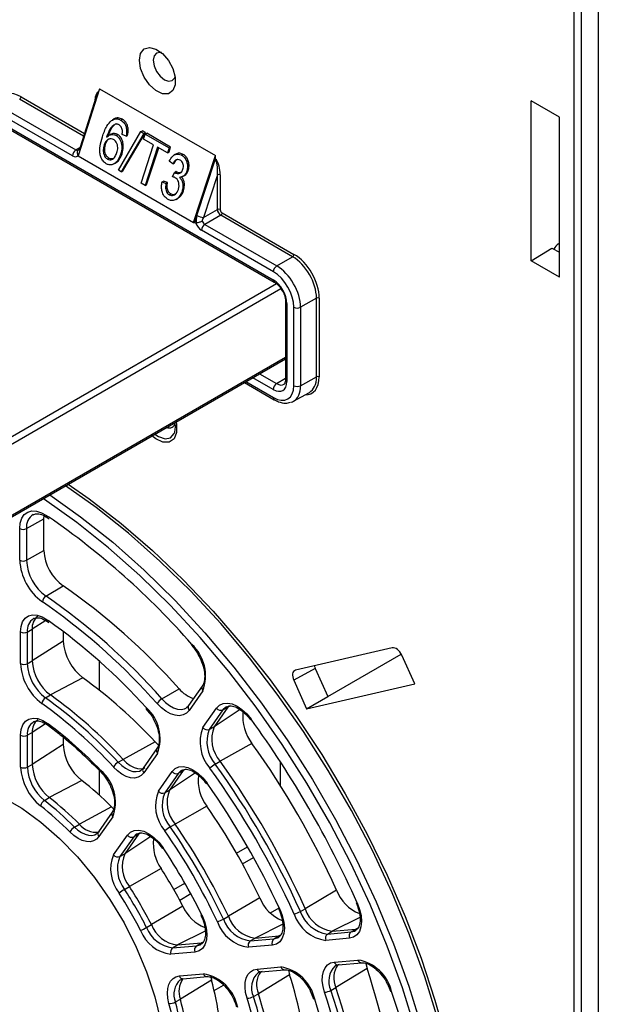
# Paper-space layout 'Sheet1' of a CAD drawing. Header units: millimetres. Extents: x -1 to 420, y -14 to 297.
# Tile 80 of 110: x 317 to 329, y 156 to 176. Entities that reach past the tile are written whole.
import ezdxf

# ---------------------------------------------------------------- set-up
doc = ezdxf.new("R2010")
doc.units = ezdxf.units.MM

psp = doc.layouts.new('Sheet1')

# ---------------------------------------------------------------- linework, layer by layer
at = {"color": 7, "linetype": 'Continuous', "lineweight": 25}
for p, q in [((328.841, 178.855), (328.841, 138.844)), ((328.343, 138.668), (328.343, 178.649)), ((328.484, 178.648), (328.484, 138.663)), ((318.507, 174.545), (318.061, 173.154)), ((318.485, 174.479), (318.484, 174.48)), ((318.484, 174.48), (318.485, 174.479)), ((318.507, 174.545), (320.905, 173.161)), ((318.437, 174.383), (318.101, 173.332)), ((328.034, 173.958), (327.452, 174.293)), ((327.452, 170.976), (327.452, 174.293)), ((316.526, 174.137), (318.014, 173.277)), ((317.944, 173.155), (316.456, 174.014)), ((318.81, 173.92), (318.77, 173.897)), ((318.948, 173.894), (318.979, 173.912)), ((328.034, 170.64), (328.034, 173.958)), ((316.457, 173.846), (322.105, 170.585)), ((316.478, 173.8), (322.126, 170.539)), ((318.795, 173.781), (318.765, 173.764)), ((319.361, 173.656), (319.392, 173.674)), ((319.457, 173.636), (319.392, 173.674)), ((318.746, 173.605), (318.714, 173.586)), ((318.85, 173.578), (318.881, 173.596)), ((318.895, 172.86), (319.361, 173.656)), ((319.426, 173.618), (318.955, 172.826)), ((319.056, 173.561), (318.974, 173.595)), ((318.986, 172.843), (319.457, 173.636)), ((319.056, 173.561), (319.087, 173.579)), ((319.361, 173.656), (319.426, 173.618)), ((319.418, 173.503), (319.451, 173.604)), ((319.622, 173.385), (319.418, 173.503)), ((319.426, 173.618), (319.457, 173.636)), ((319.451, 173.604), (319.482, 173.622)), ((319.451, 173.604), (319.946, 173.318)), ((319.978, 173.336), (319.482, 173.622)), ((318.056, 173.264), (318.065, 173.272)), ((318.599, 173.381), (318.63, 173.398)), ((319.367, 172.588), (319.622, 173.385)), ((319.709, 173.335), (319.449, 172.54)), ((319.481, 172.557), (319.731, 173.323)), ((319.913, 173.217), (319.709, 173.335)), ((319.946, 173.318), (319.913, 173.217)), ((319.945, 173.235), (319.978, 173.336)), ((319.946, 173.318), (319.978, 173.336)), ((318.061, 173.154), (320.451, 171.774)), ((318.668, 173.089), (318.7, 173.107)), ((318.941, 173.181), (318.972, 173.198)), ((319.913, 173.217), (319.945, 173.235)), ((320.082, 173.188), (320.051, 173.17)), ((320.207, 173.167), (320.238, 173.186)), ((320.451, 171.774), (320.905, 173.161)), ((320.524, 171.918), (320.902, 173.075)), ((320.902, 173.075), (320.905, 173.083)), ((320.905, 173.083), (320.905, 173.161)), ((320.927, 173.07), (320.905, 173.083)), ((320.905, 173.083), (320.905, 173.083)), ((320.905, 173.083), (320.925, 173.071)), ((320.925, 173.071), (320.927, 173.07)), ((318.801, 172.986), (318.832, 173.004)), ((318.955, 172.826), (318.895, 172.86)), ((320.023, 172.99), (319.949, 173.046)), ((320.023, 172.99), (320.055, 173.007)), ((320.312, 172.836), (320.344, 172.853)), ((318.955, 172.826), (318.986, 172.843)), ((320.018, 172.72), (320.057, 172.812)), ((320.057, 172.812), (320.088, 172.83)), ((320.066, 172.805), (320.097, 172.824)), ((320.238, 172.731), (320.269, 172.748)), ((320.947, 172.762), (320.658, 171.879)), ((320.947, 172.046), (320.947, 172.762)), ((321.003, 172.762), (321.003, 172.046)), ((319.449, 172.54), (319.367, 172.588)), ((319.449, 172.54), (319.481, 172.557)), ((319.801, 172.615), (319.832, 172.633)), ((319.801, 172.615), (319.881, 172.582)), ((319.912, 172.6), (319.832, 172.633)), ((319.881, 172.582), (319.912, 172.6)), ((319.95, 172.349), (319.981, 172.367)), ((320.091, 172.252), (320.122, 172.27)), ((320.214, 172.415), (320.245, 172.433)), ((320.658, 171.879), (320.947, 172.046)), ((320.477, 171.774), (320.524, 171.918)), ((321.017, 171.924), (320.688, 171.734)), ((322.506, 171.064), (321.017, 171.924)), ((321.045, 171.972), (322.534, 171.113)), ((320.451, 171.774), (320.477, 171.774)), ((320.496, 171.763), (320.477, 171.774)), ((320.688, 171.734), (322.177, 170.874)), ((322.107, 170.752), (320.618, 171.612)), ((327.452, 170.976), (327.88, 171.244)), ((327.88, 171.244), (328.034, 171.156)), ((328.015, 171.329), (328.034, 171.34)), ((322.177, 170.874), (322.506, 171.064)), ((328.034, 170.64), (327.452, 170.976)), ((323.001, 170.207), (322.672, 170.017)), ((323.001, 168.575), (323.001, 170.207)), ((323.057, 170.207), (323.057, 168.574)), ((322.359, 170.136), (322.359, 168.516)), ((322.388, 170.095), (322.388, 168.475)), ((322.531, 168.392), (322.531, 170.018)), ((322.672, 170.017), (322.672, 168.391)), ((312.773, 163.415), (322.359, 168.949)), ((322.672, 168.391), (323.001, 168.575)), ((321.508, 168.458), (322.127, 168.101)), ((322.523, 168.069), (322.853, 168.252)), ((316.991, 165.429), (317.352, 165.63)), ((317.352, 165.63), (317.355, 165.695)), ((317.352, 164.975), (317.352, 165.63)), ((317.422, 165.658), (317.458, 165.633)), ((317.422, 165.658), (317.423, 165.658)), ((316.85, 164.774), (316.85, 165.43)), ((316.991, 165.429), (316.991, 164.773)), ((316.991, 164.773), (317.352, 164.975)), ((317.395, 164.029), (317.751, 164.241)), ((317.144, 163.568), (317.137, 163.564)), ((317.431, 163.499), (317.452, 163.484)), ((316.868, 162.63), (316.868, 163.287)), ((317.008, 163.286), (317.11, 163.343)), ((317.008, 163.286), (317.008, 162.629)), ((317.11, 163.343), (317.11, 162.686)), ((317.754, 163.295), (317.754, 163.098)), ((317.754, 163.098), (317.11, 162.686)), ((320.415, 163.004), (320.477, 162.928)), ((324.572, 162.957), (322.564, 162.493)), ((317.008, 162.629), (317.11, 162.686)), ((318.503, 162.079), (318.503, 162.677)), ((323.236, 161.946), (324.759, 162.824)), ((325.036, 162.21), (324.769, 162.804)), ((322.974, 162.53), (322.53, 162.285)), ((322.974, 162.53), (323.236, 161.946)), ((318.16, 162.336), (317.486, 161.983)), ((322.53, 162.285), (322.796, 161.692)), ((319.797, 161.899), (320.155, 162.109)), ((320.633, 162.164), (320.35, 161.76)), ((320.644, 162.066), (320.361, 161.662)), ((322.796, 161.692), (325.036, 162.21)), ((317.385, 161.923), (317.486, 161.983)), ((322.796, 161.692), (323.236, 161.946)), ((319.474, 161.687), (319.536, 161.613)), ((320.648, 161.304), (320.932, 161.708)), ((321.063, 161.671), (320.779, 161.268)), ((321.165, 161.727), (320.881, 161.324)), ((321.063, 161.671), (321.165, 161.727)), ((317.147, 161.43), (317.137, 161.425)), ((320.779, 161.268), (320.881, 161.324)), ((316.868, 160.486), (316.868, 161.147)), ((317.008, 161.147), (317.11, 161.203)), ((317.008, 161.147), (317.008, 160.485)), ((317.11, 161.203), (317.11, 160.542)), ((317.754, 161.103), (317.754, 160.954)), ((317.754, 160.954), (317.11, 160.542)), ((319.657, 161.009), (318.993, 160.646)), ((319.695, 160.869), (319.41, 160.464)), ((319.657, 161.009), (319.726, 160.942)), ((321.663, 160.976), (321.005, 160.606)), ((318.892, 160.587), (318.993, 160.646)), ((319.706, 160.771), (319.421, 160.366)), ((320.903, 160.547), (321.005, 160.606)), ((317.008, 160.485), (317.11, 160.542)), ((318.503, 159.901), (318.503, 160.414)), ((320.241, 160.414), (319.957, 160.009)), ((320.14, 160.358), (320.241, 160.414)), ((322.251, 160.6), (322.251, 160.106)), ((318.136, 160.211), (317.463, 159.856)), ((319.724, 159.989), (320.009, 160.394)), ((320.14, 160.358), (319.855, 159.953)), ((319.855, 159.953), (319.957, 160.009)), ((317.362, 159.796), (317.463, 159.856)), ((318.752, 159.664), (318.086, 159.303)), ((318.752, 159.664), (318.797, 159.621)), ((320.729, 159.676), (320.071, 159.305)), ((318.768, 159.551), (318.482, 159.144)), ((318.779, 159.453), (318.493, 159.045)), ((317.985, 159.244), (318.086, 159.303)), ((319.97, 159.246), (320.071, 159.305)), ((318.796, 158.668), (319.082, 159.076)), ((319.213, 159.04), (318.927, 158.632)), ((319.315, 159.096), (319.028, 158.688)), ((319.213, 159.04), (319.315, 159.096)), ((321.345, 158.7), (321.573, 158.832)), ((318.927, 158.632), (319.028, 158.688)), ((319.781, 158.384), (319.125, 158.011)), ((319.023, 157.952), (319.125, 158.011)), ((320.045, 157.95), (320.273, 158.081)), ((321.825, 157.778), (321.174, 157.394)), ((323.417, 157.937), (322.768, 157.552)), ((320.232, 157.602), (319.581, 157.221)), ((322.666, 157.494), (322.768, 157.552)), ((321.073, 157.336), (321.174, 157.394)), ((319.479, 157.163), (319.581, 157.221)), ((321.627, 156.883), (321.727, 156.943)), ((321.727, 156.943), (322.22, 156.987)), ((322.12, 156.927), (322.22, 156.987)), ((322.212, 156.957), (322.227, 156.966)), ((323.685, 156.939), (323.194, 156.895)), ((323.228, 157.026), (323.327, 157.086)), ((323.228, 157.026), (323.719, 157.07)), ((323.327, 157.086), (323.819, 157.13)), ((323.719, 157.07), (323.819, 157.13)), ((323.811, 157.1), (323.824, 157.108)), ((320.019, 156.739), (320.119, 156.799)), ((320.019, 156.739), (320.516, 156.784)), ((320.119, 156.799), (320.615, 156.844)), ((320.516, 156.784), (320.615, 156.844)), ((322.086, 156.796), (321.593, 156.752)), ((321.627, 156.883), (322.12, 156.927)), ((320.481, 156.653), (319.985, 156.608)), ((321.768, 156.301), (322.261, 156.345)), ((323.369, 156.444), (323.86, 156.488)), ((323.448, 156.385), (323.94, 156.429)), ((324.021, 156.416), (324.049, 156.31)), ((320.16, 156.157), (320.657, 156.201)), ((320.24, 156.098), (320.736, 156.143)), ((320.812, 156.132), (320.826, 156.072)), ((322.443, 156.184), (321.797, 155.789)), ((321.848, 156.242), (322.341, 156.286)), ((322.42, 156.274), (322.443, 156.184)), ((324.049, 156.31), (323.402, 155.917)), ((320.826, 156.072), (320.18, 155.675)), ((320.185, 156.078), (320.24, 156.098)), ((323.3, 155.859), (323.402, 155.917)), ((324.47, 155.994), (324.534, 155.843)), ((321.695, 155.732), (321.797, 155.789)), ((322.87, 155.852), (322.939, 155.686)), ((320.078, 155.618), (320.18, 155.675))]:
    psp.add_line(p, q, dxfattribs=at)
at = {"color": 8, "linetype": 'Continuous', "lineweight": 25}
for p, q in [((318.175, 173.564), (316.849, 174.33)), ((316.877, 174.379), (318.193, 173.619)), ((318.014, 173.277), (318.099, 173.328)), ((312.723, 165.053), (322.171, 170.508)), ((322.265, 170.399), (312.793, 164.931)), ((312.793, 163.461), (322.359, 168.983)), ((321.821, 168.639), (322.175, 168.434)), ((321.537, 168.475), (322.107, 168.147)), ((322.105, 168.312), (321.68, 168.557)), ((322.175, 168.434), (322.359, 168.544)), ((317.407, 165.7), (317.447, 165.674)), ((317.458, 163.816), (317.32, 163.911)), ((317.389, 163.522), (317.11, 163.343)), ((317.417, 163.541), (317.443, 163.523)), ((321.416, 161.679), (320.881, 161.324)), ((321.202, 161.752), (321.165, 161.727)), ((317.388, 161.381), (317.11, 161.203)), ((320.278, 160.438), (320.241, 160.414)), ((320.493, 160.365), (319.957, 160.009)), ((319.568, 159.046), (319.028, 158.688)), ((319.352, 159.12), (319.315, 159.096)), ((321.345, 158.7), (321.573, 158.832)), ((321.467, 158.482), (321.696, 158.614)), ((320.045, 157.95), (320.273, 158.081)), ((320.166, 157.73), (320.395, 157.863)), ((322.045, 157.465), (322.227, 157.57)), ((323.9, 157.371), (323.327, 157.086)), ((322.3, 157.228), (321.727, 156.943)), ((323.859, 157.15), (323.819, 157.13)), ((320.695, 157.085), (320.119, 156.799)), ((322.257, 157.006), (322.22, 156.987)), ((320.65, 156.861), (320.615, 156.844)), ((320.88, 155.857), (321.073, 155.969))]:
    psp.add_line(p, q, dxfattribs=at)
at = {"color": 7, "linetype": 'Continuous', "lineweight": 25, "flags": 128}
for points in [[(319.331, 175.135), (319.356, 175.276), (319.429, 175.37), (319.538, 175.402), (319.671, 175.369), (319.808, 175.275), (319.931, 175.133), (320.024, 174.962), (320.074, 174.785), (320.074, 174.626), (320.024, 174.506), (319.931, 174.442), (319.808, 174.443), (319.671, 174.507), (319.538, 174.627), (319.429, 174.787), (319.356, 174.964), (319.331, 175.135)], [(319.786, 175.295), (319.759, 175.299), (319.684, 175.285), (319.634, 175.227), (319.616, 175.135)], [(319.616, 175.135), (319.634, 175.022), (319.684, 174.906), (319.759, 174.804), (319.848, 174.733), (319.937, 174.702), (320.012, 174.716), (320.063, 174.774), (320.072, 174.799)], [(322.359, 168.516), (322.359, 168.516), (322.359, 168.515)], [(320.064, 167.426), (320.08, 167.54), (320.074, 167.622)], [(325.515, 155.264), (325.244, 156.136), (324.928, 157.01), (324.568, 157.88), (324.166, 158.741), (323.724, 159.588), (323.246, 160.417), (322.732, 161.223), (322.188, 162.001), (321.615, 162.748), (321.016, 163.459), (320.396, 164.129), (319.757, 164.756), (319.103, 165.336), (318.438, 165.865), (317.8, 166.318)], [(317.855, 166.349), (318.289, 166.046), (318.95, 165.535), (319.602, 164.975), (320.24, 164.367), (320.861, 163.715), (321.462, 163.023), (322.039, 162.295), (322.589, 161.533), (323.109, 160.744), (323.596, 159.93), (324.048, 159.096), (324.463, 158.247), (324.837, 157.388), (325.169, 156.523), (325.456, 155.657), (325.699, 154.795)], [(325.67, 150.985), (325.645, 151.687), (325.57, 152.501), (325.445, 153.335), (325.272, 154.184), (325.05, 155.044), (324.781, 155.909), (324.468, 156.776), (324.111, 157.638), (323.712, 158.492), (323.274, 159.332), (322.799, 160.155), (322.29, 160.954), (321.75, 161.726), (321.182, 162.467), (320.588, 163.172), (319.973, 163.837), (319.339, 164.459), (318.691, 165.034), (318.031, 165.559), (317.364, 166.031), (317.336, 166.049)], [(316.85, 165.43), (316.861, 165.545), (316.894, 165.643), (316.946, 165.72), (317.016, 165.771), (317.101, 165.795), (317.198, 165.791), (317.301, 165.759), (317.407, 165.7)], [(316.868, 163.287), (316.879, 163.4), (316.911, 163.496), (316.963, 163.57), (317.033, 163.619), (317.117, 163.641), (317.212, 163.634), (317.314, 163.601), (317.417, 163.541)], [(320.419, 163.03), (320.414, 163.02), (320.413, 163.012), (320.414, 163.006), (320.415, 163.004)], [(319.477, 161.714), (319.473, 161.704), (319.472, 161.695), (319.473, 161.689), (319.474, 161.687)], [(320.361, 161.662), (320.306, 161.604), (320.237, 161.567), (320.158, 161.552), (320.07, 161.56), (319.977, 161.59), (319.882, 161.642), (319.788, 161.714), (319.698, 161.803)], [(320.932, 161.708), (320.992, 161.769), (321.068, 161.804), (321.157, 161.813), (321.254, 161.795), (321.355, 161.75), (321.457, 161.681), (321.555, 161.59), (321.645, 161.481)], [(316.868, 161.147), (316.88, 161.263), (316.913, 161.36), (316.968, 161.435), (317.041, 161.482), (317.129, 161.502), (317.227, 161.491), (317.332, 161.452), (317.439, 161.385)], [(321.635, 161.463), (321.635, 161.463), (321.635, 161.467), (321.639, 161.473), (321.645, 161.481)], [(318.993, 160.646), (319.066, 160.577), (319.142, 160.521), (319.219, 160.48), (319.294, 160.457), (319.365, 160.452), (319.429, 160.465), (319.449, 160.474)], [(318.53, 160.388), (318.528, 160.39), (318.526, 160.397), (318.527, 160.406), (318.531, 160.417)], [(319.421, 160.366), (319.369, 160.311), (319.305, 160.275), (319.23, 160.26), (319.147, 160.267), (319.059, 160.294), (318.969, 160.341), (318.88, 160.406), (318.794, 160.488)], [(320.009, 160.394), (320.07, 160.456), (320.147, 160.491), (320.237, 160.499), (320.336, 160.479), (320.44, 160.432), (320.543, 160.36), (320.642, 160.266), (320.732, 160.154)], [(315.633, 160.156), (315.71, 160.142), (316.097, 160.033), (316.493, 159.862), (316.893, 159.632), (317.289, 159.345), (317.676, 159.007), (318.048, 158.623), (318.398, 158.198), (318.721, 157.74), (319.012, 157.256), (319.267, 156.754), (319.481, 156.241), (319.651, 155.725), (319.775, 155.215), (319.85, 154.719), (319.868, 154.487)], [(320.721, 160.137), (320.72, 160.137), (320.721, 160.141), (320.725, 160.146), (320.732, 160.154)], [(319.082, 159.076), (319.145, 159.139), (319.225, 159.174), (319.318, 159.181), (319.42, 159.157), (319.526, 159.106), (319.632, 159.028), (319.732, 158.928), (319.822, 158.811)], [(318.493, 159.045), (318.443, 158.992), (318.382, 158.956), (318.31, 158.94), (318.232, 158.943), (318.148, 158.966), (318.061, 159.008), (317.975, 159.067), (317.891, 159.141)], [(318.436, 159.1), (318.458, 159.116), (318.501, 159.161)], [(319.81, 158.796), (319.81, 158.796), (319.811, 158.799), (319.815, 158.804), (319.822, 158.811)], [(322.239, 157.542), (322.292, 157.408), (322.324, 157.275), (322.335, 157.15), (322.324, 157.037), (322.292, 156.941), (322.24, 156.867), (322.17, 156.818), (322.086, 156.796)], [(322.219, 157.541), (322.22, 157.54), (322.223, 157.539), (322.23, 157.54), (322.239, 157.542)], [(323.845, 157.67), (323.895, 157.538), (323.925, 157.407), (323.934, 157.284), (323.922, 157.174), (323.889, 157.08), (323.837, 157.008), (323.768, 156.96), (323.685, 156.939)], [(323.825, 157.67), (323.825, 157.669), (323.829, 157.668), (323.836, 157.668), (323.845, 157.67)], [(320.622, 157.426), (320.679, 157.289), (320.715, 157.152), (320.73, 157.022), (320.721, 156.904), (320.69, 156.804), (320.638, 156.727), (320.568, 156.675), (320.481, 156.653)], [(320.603, 157.422), (320.603, 157.422), (320.606, 157.422), (320.612, 157.423), (320.622, 157.426)], [(323.167, 155.822), (323.136, 155.94), (323.121, 156.053), (323.124, 156.157), (323.143, 156.25), (323.179, 156.327), (323.23, 156.386), (323.294, 156.426), (323.369, 156.444)], [(323.474, 156.393), (323.409, 156.377), (323.386, 156.366)], [(319.943, 155.588), (319.92, 155.697), (319.912, 155.802), (319.919, 155.898), (319.942, 155.982), (319.978, 156.051), (320.028, 156.105), (320.089, 156.141), (320.16, 156.157)], [(321.561, 155.697), (321.533, 155.812), (321.521, 155.922), (321.525, 156.024), (321.545, 156.113), (321.581, 156.188), (321.632, 156.245), (321.695, 156.283), (321.768, 156.301)], [(321.873, 156.25), (321.81, 156.235), (321.79, 156.225)], [(324.558, 155.834), (324.547, 155.835), (324.539, 155.837), (324.534, 155.841), (324.533, 155.843)], [(322.964, 155.675), (322.953, 155.677), (322.944, 155.68), (322.94, 155.684), (322.939, 155.687)]]:
    psp.add_lwpolyline(points, dxfattribs=at)
at = {"color": 8, "linetype": 'Continuous', "lineweight": 25, "flags": 128}
for points in [[(320.093, 167.641), (320.103, 167.589), (320.103, 167.418), (320.049, 167.289), (319.949, 167.22), (319.816, 167.22), (319.668, 167.29), (319.591, 167.351)], [(319.653, 167.387), (319.726, 167.336), (319.862, 167.289), (319.977, 167.311), (320.053, 167.399), (320.064, 167.426)], [(317.472, 166.128), (318.112, 165.674), (318.777, 165.145), (319.43, 164.565), (320.069, 163.939), (320.689, 163.268), (321.287, 162.558), (321.86, 161.811), (322.405, 161.033), (322.917, 160.227), (323.396, 159.399), (323.837, 158.551), (324.239, 157.691), (324.599, 156.821), (324.915, 155.948), (325.186, 155.076), (325.409, 154.209), (325.584, 153.354), (325.71, 152.513), (325.786, 151.693), (325.811, 150.898), (325.802, 150.436)], [(319.797, 161.899), (319.875, 161.823), (319.956, 161.761), (320.038, 161.716), (320.118, 161.69), (320.194, 161.683), (320.262, 161.696), (320.305, 161.716)], [(321.139, 161.739), (321.115, 161.724), (321.063, 161.671)], [(318.892, 160.587), (318.965, 160.517), (319.042, 160.461), (319.119, 160.42), (319.195, 160.397), (319.265, 160.392), (319.33, 160.405), (319.37, 160.425)], [(320.215, 160.425), (320.192, 160.411), (320.14, 160.358)], [(317.985, 159.244), (318.057, 159.18), (318.131, 159.129), (318.205, 159.094), (318.277, 159.074), (318.345, 159.071), (318.406, 159.085), (318.436, 159.1)], [(319.286, 159.105), (319.267, 159.094), (319.213, 159.04)], [(322.12, 156.927), (322.192, 156.946), (322.212, 156.957)], [(323.719, 157.07), (323.791, 157.089), (323.811, 157.1)], [(320.516, 156.784), (320.589, 156.803), (320.606, 156.812)]]:
    psp.add_lwpolyline(points, dxfattribs=at)
at = {"color": 7, "linetype": 'Continuous', "lineweight": 25}
for centre, radius, start, end in [((316.816, 174.381), 0.0616, 302.92, 357.3684), ((318.098, 173.148), 0.154, 122.9173, 177.3709), ((320.975, 172.707), 0.0616, 62.6363, 117.0766), ((320.975, 171.991), 0.0616, 62.6363, 117.0766), ((320.667, 172.167), 0.288, 240.0886, 268.1731), ((320.984, 171.975), 0.0616, 302.92, 357.3684), ((320.772, 171.604), 0.154, 122.9173, 177.3709), ((322.472, 171.116), 0.0616, 302.92, 357.3684), ((322.26, 170.745), 0.154, 122.9173, 177.3709), ((323.029, 170.152), 0.0616, 62.6363, 117.0766), ((322.602, 170.154), 0.154, 242.6327, 297.0792), ((323.029, 168.52), 0.0616, 62.6363, 117.0766), ((322.259, 168.305), 0.154, 122.9174, 177.3707), ((322.602, 168.528), 0.154, 242.6327, 297.0792), ((319.946, 167.645), 0.13, 246.2439, 349.7115), ((308.263, 152.357), 16.176, 41.2835, 55.4072), ((316.921, 165.567), 0.154, 242.6572, 296.7655), ((318.312, 165.022), 0.962, 182.8026, 234.2825), ((317.98, 164.829), 1.131, 182.8026, 234.2824), ((316.921, 164.911), 0.154, 242.6572, 296.7655), ((317.965, 164.821), 0.975, 182.8025, 234.2826), ((310.165, 153.265), 13.342, 41.521, 55.3519), ((317.485, 163.888), 0.167, 122.545, 172.0254), ((309.817, 153.063), 13.331, 41.5209, 55.3519), ((309.747, 152.985), 13.295, 41.5469, 54.5517), ((317.412, 163.373), 0.304, 128.4269, 185.7018), ((310.04, 153.148), 12.745, 42.2322, 54.494), ((316.939, 163.424), 0.154, 242.6572, 296.766), ((318.766, 163.149), 1.013, 182.8456, 233.3103), ((319.815, 162.38), 0.887, 339.2227, 47.1167), ((318.044, 162.732), 0.935, 182.8455, 233.3104), ((317.961, 162.684), 1.094, 182.8455, 233.3103), ((316.939, 162.767), 0.154, 242.6572, 296.766), ((317.946, 162.676), 0.939, 182.8457, 233.3102), ((312.368, 154.296), 9.909, 42.6417, 54.2311), ((320.65, 162.519), 0.642, 219.6037, 252.182), ((317.477, 161.778), 0.172, 122.3377, 170.2681), ((311.556, 153.832), 9.972, 42.6417, 54.2311), ((311.655, 153.889), 9.975, 42.6417, 54.2311), ((319.946, 161.648), 0.292, 120.573, 148.0286), ((311.555, 153.822), 9.841, 42.6417, 54.2311), ((318.899, 161.075), 0.862, 339.3886, 47.8649), ((321.02, 161.772), 0.109, 216.1524, 293.0017), ((322.369, 161.53), 0.897, 173.6827, 218.1155), ((317.411, 161.234), 0.302, 128.2831, 185.8456), ((304.507, 149.046), 21.174, 24.0355, 35.9645), ((311.81, 153.937), 9.336, 43.9527, 52.9201), ((321.395, 161), 0.806, 157.8731, 221.7048), ((320.736, 161.368), 0.109, 216.1536, 293), ((321.42, 161.007), 0.691, 157.8728, 221.7049), ((321.519, 161.064), 0.689, 157.8728, 221.7049), ((316.939, 161.284), 0.154, 242.6572, 296.766), ((318.769, 161.006), 1.017, 182.9041, 231.4475), ((307.482, 150.763), 17.476, 24.2385, 35.7615), ((306.753, 150.342), 17.563, 24.2385, 35.7615), ((317.965, 160.541), 1.098, 182.9041, 231.4475), ((316.939, 160.623), 0.154, 242.6572, 296.766), ((317.949, 160.533), 0.942, 182.9042, 231.4474), ((318.047, 160.589), 0.938, 182.9042, 231.4474), ((317.961, 159.756), 0.873, 339.676, 49.2242), ((319.031, 160.352), 0.273, 120.6768, 150.1374), ((321.187, 160.059), 0.564, 120.1546, 134.2183), ((306.685, 150.303), 17.386, 24.2385, 35.7615), ((306.656, 150.286), 17.558, 24.2385, 35.7615), ((314.133, 155.075), 6.511, 44.8078, 52.065), ((320.097, 160.458), 0.109, 216.1537, 292.9999), ((321.436, 160.213), 0.888, 173.4187, 217.2246), ((320.586, 159.75), 0.681, 157.6254, 220.7975), ((307.061, 150.52), 16.725, 24.8272, 35.1728), ((317.459, 159.64), 0.183, 121.9546, 166.7717), ((313.32, 154.611), 6.574, 44.8079, 52.065), ((313.419, 154.668), 6.578, 44.8079, 52.065), ((320.461, 159.686), 0.797, 157.626, 220.7968), ((319.813, 160.053), 0.109, 216.1536, 293), ((320.487, 159.693), 0.684, 157.6256, 220.7971), ((313.32, 154.601), 6.443, 44.8078, 52.065), ((310.039, 152.239), 13.022, 25.172, 34.828), ((318.11, 159.035), 0.243, 120.9053, 154.1457), ((318.432, 159.577), 0.442, 218.3111, 276.4768), ((320.306, 158.666), 0.67, 120.1195, 131.9472), ((309.213, 151.762), 13.104, 25.172, 34.828), ((309.31, 151.818), 13.109, 25.172, 34.828), ((319.171, 159.14), 0.109, 216.1534, 293.0003), ((320.488, 158.889), 0.869, 172.8003, 215.4974), ((309.243, 151.779), 12.932, 25.1719, 34.8281), ((309.618, 151.996), 12.271, 26.2641, 33.7359), ((319.513, 158.366), 0.778, 157.1284, 219.0196), ((318.884, 158.732), 0.109, 216.1531, 293.0008), ((319.542, 158.373), 0.668, 157.1285, 219.0196), ((319.641, 158.43), 0.665, 157.1284, 219.0196), ((312.605, 153.72), 8.558, 26.9763, 33.0236), ((319.555, 157.034), 1.061, 120.0614, 127.5169), ((311.778, 153.243), 8.641, 26.9764, 33.0236), ((311.875, 153.299), 8.646, 26.9766, 33.0235), ((311.808, 153.26), 8.469, 26.9765, 33.0235), ((322.608, 158.087), 0.842, 201.5276, 247.8955), ((324.214, 158.238), 0.852, 200.6453, 247.5754), ((320.987, 157.926), 0.821, 203.2276, 248.7037), ((323.421, 157.768), 0.689, 198.2926, 262.1322), ((321.817, 157.618), 0.681, 199.2004, 262.3796), ((322.385, 157.984), 0.565, 285.7895, 299.8399), ((323.304, 157.694), 0.806, 198.2928, 262.1321), ((323.322, 157.711), 0.691, 198.2926, 262.1322), ((318.948, 158.084), 1.063, 292.492, 299.9335), ((320.102, 157.402), 0.667, 200.9781, 262.877), ((320.201, 157.459), 0.665, 200.9779, 262.8771), ((320.739, 157.917), 0.67, 288.0561, 299.8788), ((321.699, 157.542), 0.797, 199.2005, 262.3794), ((321.718, 157.561), 0.683, 199.2003, 262.3796), ((320.082, 157.38), 0.778, 200.9779, 262.8771), ((323.293, 156.939), 0.109, 126.9941, 203.8499), ((323.785, 156.983), 0.109, 126.994, 203.85), ((320.085, 156.652), 0.109, 126.9942, 203.8499), ((320.581, 156.697), 0.109, 126.9949, 203.8472), ((321.693, 156.796), 0.109, 126.994, 203.85), ((322.186, 156.84), 0.109, 126.9948, 203.8472), ((322.121, 155.494), 0.862, 12.1326, 80.6155), ((323.829, 156.117), 0.471, 144.7976, 205.0424), ((323.723, 155.643), 0.856, 12.8804, 80.7821), ((320.51, 155.341), 0.873, 10.7733, 80.328), ((322.219, 155.976), 0.461, 144.364, 203.9242), ((312.984, 153.227), 9.911, 5.7705, 17.3588), ((311.432, 152.094), 13.303, 4.6499, 18.4794), ((320.594, 155.839), 0.445, 144.263, 201.5865), ((314.541, 154.366), 6.512, 7.9362, 15.193), ((310.722, 151.68), 13.369, 4.65, 18.4793), ((321.561, 155.97), 0.273, 269.871, 299.3161), ((312.176, 152.756), 9.974, 5.7707, 17.3586), ((312.274, 152.813), 9.977, 5.7705, 17.3587), ((323.157, 156.114), 0.293, 271.9805, 299.4205), ((310.587, 151.62), 13.263, 4.8854, 18.4717), ((310.624, 151.623), 13.366, 4.6499, 18.4794), ((309.188, 150.632), 16.227, 5.1443, 18.6983), ((319.96, 155.83), 0.243, 265.8614, 299.0886), ((313.724, 153.899), 6.444, 7.9365, 15.1928), ((313.733, 153.894), 6.575, 7.9364, 15.1929), ((313.832, 153.951), 6.578, 7.9363, 15.1929), ((312.167, 152.76), 9.842, 5.7705, 17.3588), ((310.823, 151.785), 12.749, 5.5213, 17.7677)]:
    psp.add_arc(centre, radius, start, end, dxfattribs=at)
at = {"color": 8, "linetype": 'Continuous', "lineweight": 25}
for centre, radius, start, end in [((318.124, 173.332), 0.0235, 180.4928, 237.0278), ((322.155, 170.58), 0.0498, 173.9855, 233.8364), ((322.409, 170.141), 0.0506, 186.7725, 245.501), ((322.409, 168.522), 0.0509, 187.7879, 245.4119), ((322.156, 168.141), 0.0494, 173.7414, 234.9287), ((317.299, 165.462), 0.31, 123.3097, 186.0934), ((317.451, 165.692), 0.0444, 169.2249, 229.9716), ((317.305, 163.318), 0.298, 124.2774, 186.0841), ((317.459, 163.531), 0.0426, 167.5921, 228.692), ((320.705, 162.122), 0.0829, 149.8161, 223.0702), ((320.421, 161.718), 0.0829, 149.8185, 223.0678), ((317.304, 161.179), 0.297, 124.1269, 186.2346), ((317.477, 161.375), 0.0396, 164.4677, 226.3257), ((319.763, 160.827), 0.0801, 148.3232, 224.5607), ((319.478, 160.422), 0.0801, 148.3232, 224.5608), ((318.84, 159.509), 0.0829, 149.8169, 223.0682), ((318.553, 159.102), 0.0829, 149.8178, 223.0673), ((322.341, 156.369), 0.0829, 196.9338, 270.1884), ((323.689, 156.054), 0.435, 134.119, 206.6168), ((323.448, 156.468), 0.0829, 196.9316, 270.1905), ((323.94, 156.512), 0.0829, 196.9315, 270.1905), ((320.238, 156.178), 0.0802, 195.4443, 271.6778), ((320.734, 156.223), 0.0802, 195.4454, 271.6768), ((322.076, 155.914), 0.423, 132.6181, 205.6169), ((321.848, 156.325), 0.0829, 196.9315, 270.1903), ((320.45, 155.778), 0.405, 131.3379, 203.3664)]:
    psp.add_arc(centre, radius, start, end, dxfattribs=at)
for centre, major_axis, ratio, start_param, end_param in [((316.877, 173.774), (-0.37, 0.641), 0.577338, 5.497906, 6.620146), ((318.507, 174.2), (-0.024, 0.28), 0.343295, 6.278201, 7.485727), ((317.99, 173.38), (0.014, 0.218), 0.711639, 3.630774, 3.82423), ((322.534, 168.877), (-0.37, 0.641), 0.577338, 2.804632, 3.927034), ((322.176, 168.679), (-0.149, 0.261), 0.577298, 2.359222, 3.164933), ((322.177, 168.677), (-0.349, 0.607), 0.577348, 3.134112, 3.92828)]:
    psp.add_ellipse(centre, major_axis=major_axis, ratio=ratio, start_param=start_param, end_param=end_param, dxfattribs=at)
at = {"color": 7, "linetype": 'Continuous', "lineweight": 25}
for centre, major_axis, ratio, start_param, end_param in [((318.479, 174.184), (0.015, 0.278), 0.263515, 0.214014, 1.302049), ((318.015, 173.359), (-0.0487, 0.0874), 0.577161, 2.365032, 3.274997), ((317.944, 173.319), (-0.1, 0.173), 0.577338, 2.356314, 3.398466), ((320.876, 172.8), (0.017, 0.277), 0.265333, 4.589416, 6.152283), ((320.904, 172.817), (-0.022, 0.279), 0.345761, 4.486706, 5.819893), ((321.017, 172.005), (-0.05, 0.0866), 0.57336, 0.785517, 2.356237), ((321.045, 172.021), (-0.03, 0.052), 0.577426, 0.785518, 2.356238), ((320.665, 171.836), (0.016, 0.217), 0.715275, 1.238774, 1.982431), ((320.729, 171.839), (0.066, 0.12), 0.597696, 1.561381, 2.222137), ((320.618, 171.775), (-0.1, 0.173), 0.577426, 1.314086, 2.356238), ((320.689, 171.816), (-0.05, 0.0866), 0.587589, 1.446274, 2.356238), ((328.023, 171.17), (0.101, 0.172), 0.582398, 0.842117, 1.61122), ((322.505, 170.493), (-0.35, 0.606), 0.578006, 3.92711, 5.49783), ((322.534, 170.509), (-0.37, 0.641), 0.577426, 3.92711, 5.49783), ((322.177, 170.303), (-0.35, 0.606), 0.575974, 3.92711, 5.49783), ((322.107, 170.262), (-0.3, 0.52), 0.577426, 3.92711, 5.49783), ((322.105, 170.258), (-0.2, 0.347), 0.577644, 3.928635, 5.498975), ((322.505, 168.86), (-0.351, 0.606), 0.577332, 3.132367, 3.926535), ((322.105, 168.639), (-0.2, 0.346), 0.577338, 2.356314, 3.927034), ((322.107, 168.637), (-0.3, 0.52), 0.577338, 2.356314, 3.927034), ((322.177, 168.677), (-0.349, 0.607), 0.577348, 3.010884, 3.134112), ((324.653, 162.777), (-0.1, 0.173), 0.578196, 4.538139, 6.108478), ((322.646, 162.312), (-0.1, 0.173), 0.578015, 6.108075, 7.678415), ((323.09, 162.557), (-0.1, 0.173), 0.578015, 1.101585, 1.39523)]:
    psp.add_ellipse(centre, major_axis=major_axis, ratio=ratio, start_param=start_param, end_param=end_param, dxfattribs=at)
for points, knots in [([(318.563, 173.548), (318.576, 173.586), (318.603, 173.664), (318.658, 173.787), (318.718, 173.85), (318.753, 173.885)], [0, 0, 0, 0, 0.299151, 0.598883, 1, 1, 1, 1]), ([(318.753, 173.885), (318.781, 173.901), (318.834, 173.93), (318.904, 173.917), (318.938, 173.899), (318.948, 173.894)], [0, 0, 0, 0, 0.457201, 0.847978, 1, 1, 1, 1]), ([(318.979, 173.912), (318.949, 173.925), (318.898, 173.947), (318.838, 173.936), (318.814, 173.922), (318.811, 173.919)], [0, 0, 0, 0, 0.534261, 0.927153, 1, 1, 1, 1]), ([(318.948, 173.894), (318.972, 173.877), (319.014, 173.847), (319.052, 173.772), (319.068, 173.695), (319.067, 173.622), (319.059, 173.578), (319.056, 173.561)], [0, 0, 0, 0, 0.266382, 0.460338, 0.653859, 0.865266, 1, 1, 1, 1]), ([(319.087, 173.579), (319.094, 173.621), (319.104, 173.69), (319.085, 173.787), (319.05, 173.855), (319.01, 173.893), (318.986, 173.908), (318.979, 173.912)], [0, 0, 0, 0, 0.324903, 0.529419, 0.734762, 0.926331, 1, 1, 1, 1]), ([(318.831, 173.81), (318.808, 173.797), (318.762, 173.771), (318.699, 173.677), (318.67, 173.594), (318.652, 173.541)], [0, 0, 0, 0, 0.2580412, 0.5271018, 1, 1, 1, 1]), ([(318.683, 173.561), (318.698, 173.601), (318.726, 173.684), (318.785, 173.784), (318.84, 173.815), (318.862, 173.828)], [0, 0, 0, 0, 0.367802, 0.75052, 1, 1, 1, 1]), ([(318.91, 173.797), (318.903, 173.8), (318.89, 173.807), (318.863, 173.813), (318.843, 173.811), (318.831, 173.81)], [0, 0, 0, 0, 0.262636, 0.534143, 1, 1, 1, 1]), ([(318.974, 173.704), (318.97, 173.715), (318.963, 173.74), (318.941, 173.774), (318.92, 173.789), (318.91, 173.797)], [0, 0, 0, 0, 0.266155, 0.639062, 1, 1, 1, 1]), ([(318.974, 173.595), (318.975, 173.604), (318.977, 173.622), (318.98, 173.658), (318.976, 173.686), (318.974, 173.704)], [0, 0, 0, 0, 0.238683, 0.499717, 1, 1, 1, 1]), ([(318.644, 172.991), (318.621, 173.008), (318.573, 173.042), (318.529, 173.128), (318.505, 173.234), (318.514, 173.379), (318.544, 173.484), (318.563, 173.548)], [0, 0, 0, 0, 0.1618779, 0.3255426, 0.4669386, 0.6772464, 1, 1, 1, 1]), ([(318.795, 173.493), (318.779, 173.5), (318.747, 173.514), (318.697, 173.505), (318.653, 173.478), (318.619, 173.434), (318.606, 173.398), (318.599, 173.381)], [0, 0, 0, 0, 0.206547, 0.420861, 0.610628, 0.815652, 1, 1, 1, 1]), ([(318.63, 173.398), (318.64, 173.422), (318.657, 173.464), (318.689, 173.501), (318.708, 173.508), (318.712, 173.51)], [0, 0, 0, 0, 0.4951479, 0.9010683, 1, 1, 1, 1]), ([(318.652, 173.541), (318.664, 173.553), (318.694, 173.579), (318.75, 173.601), (318.806, 173.599), (318.838, 173.584), (318.85, 173.578)], [0, 0, 0, 0, 0.218101, 0.521829, 0.822406, 1, 1, 1, 1]), ([(318.881, 173.596), (318.859, 173.605), (318.816, 173.622), (318.767, 173.619), (318.747, 173.605), (318.746, 173.604)], [0, 0, 0, 0, 0.492754, 0.98859, 1, 1, 1, 1]), ([(318.864, 173.221), (318.873, 173.256), (318.887, 173.31), (318.877, 173.387), (318.855, 173.44), (318.825, 173.474), (318.804, 173.487), (318.795, 173.493)], [0, 0, 0, 0, 0.342618, 0.528593, 0.715101, 0.888106, 1, 1, 1, 1]), ([(318.85, 173.578), (318.869, 173.564), (318.907, 173.537), (318.947, 173.46), (318.969, 173.367), (318.966, 173.268), (318.949, 173.208), (318.941, 173.181)], [0, 0, 0, 0, 0.180348, 0.362235, 0.584393, 0.803974, 1, 1, 1, 1]), ([(318.972, 173.198), (318.985, 173.247), (319.005, 173.327), (318.989, 173.446), (318.955, 173.529), (318.914, 173.576), (318.889, 173.591), (318.881, 173.596)], [0, 0, 0, 0, 0.332059, 0.548705, 0.765679, 0.928565, 1, 1, 1, 1]), ([(318.07, 173.277), (318.07, 173.276), (318.063, 173.273), (318.052, 173.263), (318.042, 173.241), (318.04, 173.213), (318.047, 173.193), (318.051, 173.183)], [0, 0, 0, 0, 0.009266, 0.237288, 0.492295, 0.746132, 1, 1, 1, 1]), ([(318.101, 173.332), (318.098, 173.324), (318.09, 173.303), (318.074, 173.28), (318.064, 173.273), (318.06, 173.27)], [0, 0, 0, 0, 0.260567, 0.707419, 1, 1, 1, 1]), ([(318.599, 173.381), (318.591, 173.347), (318.578, 173.289), (318.586, 173.208), (318.607, 173.149), (318.637, 173.11), (318.659, 173.095), (318.668, 173.089)], [0, 0, 0, 0, 0.313617, 0.531465, 0.707046, 0.8831, 1, 1, 1, 1]), ([(318.7, 173.107), (318.685, 173.118), (318.656, 173.139), (318.628, 173.19), (318.613, 173.255), (318.612, 173.328), (318.625, 173.377), (318.63, 173.398)], [0, 0, 0, 0, 0.1975192, 0.3674382, 0.5368255, 0.7944149, 1, 1, 1, 1]), ([(318.051, 173.183), (318.053, 173.179), (318.057, 173.172), (318.063, 173.168), (318.066, 173.166)], [0, 0, 0, 0, 0.511992, 1, 1, 1, 1]), ([(318.941, 173.181), (318.921, 173.134), (318.889, 173.059), (318.814, 172.987), (318.741, 172.962), (318.682, 172.971), (318.653, 172.986), (318.644, 172.991)], [0, 0, 0, 0, 0.327218, 0.535853, 0.746493, 0.926258, 1, 1, 1, 1]), ([(318.668, 173.089), (318.684, 173.082), (318.712, 173.069), (318.757, 173.076), (318.796, 173.1), (318.836, 173.146), (318.853, 173.193), (318.864, 173.221)], [0, 0, 0, 0, 0.190969, 0.357, 0.522333, 0.710551, 1, 1, 1, 1]), ([(318.809, 173.11), (318.797, 173.103), (318.771, 173.088), (318.731, 173.092), (318.708, 173.103), (318.7, 173.107)], [0, 0, 0, 0, 0.358979, 0.759573, 1, 1, 1, 1]), ([(318.831, 173.006), (318.844, 173.014), (318.885, 173.037), (318.936, 173.105), (318.961, 173.169), (318.972, 173.198)], [0, 0, 0, 0, 0.204123, 0.640883, 1, 1, 1, 1]), ([(319.949, 173.046), (319.97, 173.083), (320.005, 173.142), (320.075, 173.187), (320.138, 173.195), (320.182, 173.181), (320.204, 173.169), (320.207, 173.167)], [0, 0, 0, 0, 0.352283, 0.560468, 0.769431, 0.965794, 1, 1, 1, 1]), ([(320.177, 173.065), (320.161, 173.072), (320.133, 173.084), (320.093, 173.074), (320.056, 173.047), (320.035, 173.014), (320.025, 172.992), (320.023, 172.99)], [0, 0, 0, 0, 0.272028, 0.467134, 0.662137, 0.96455, 1, 1, 1, 1]), ([(320.055, 173.007), (320.068, 173.033), (320.086, 173.066), (320.114, 173.081), (320.12, 173.084)], [0, 0, 0, 0, 0.771319, 1, 1, 1, 1]), ([(320.238, 173.186), (320.216, 173.195), (320.171, 173.215), (320.115, 173.209), (320.089, 173.19), (320.083, 173.186)], [0, 0, 0, 0, 0.43697, 0.878291, 1, 1, 1, 1]), ([(320.233, 172.877), (320.237, 172.894), (320.245, 172.926), (320.24, 172.976), (320.225, 173.019), (320.201, 173.049), (320.184, 173.061), (320.177, 173.065)], [0, 0, 0, 0, 0.240619, 0.448948, 0.657036, 0.867343, 1, 1, 1, 1]), ([(320.207, 173.167), (320.227, 173.153), (320.269, 173.122), (320.314, 173.044), (320.33, 172.957), (320.327, 172.887), (320.316, 172.849), (320.312, 172.836)], [0, 0, 0, 0, 0.220677, 0.47637, 0.694, 0.887749, 1, 1, 1, 1]), ([(320.344, 172.853), (320.35, 172.881), (320.364, 172.939), (320.355, 173.031), (320.321, 173.108), (320.28, 173.158), (320.25, 173.178), (320.238, 173.186)], [0, 0, 0, 0, 0.220492, 0.461183, 0.671157, 0.87354, 1, 1, 1, 1]), ([(320.902, 173.075), (320.902, 173.075), (320.905, 173.075), (320.913, 173.076), (320.921, 173.073), (320.925, 173.071)], [0, 0, 0, 0, 0.029216, 0.373628, 1, 1, 1, 1]), ([(320.066, 172.805), (320.087, 172.797), (320.122, 172.783), (320.168, 172.791), (320.199, 172.811), (320.22, 172.841), (320.229, 172.865), (320.233, 172.877)], [0, 0, 0, 0, 0.331967, 0.533601, 0.689259, 0.844146, 1, 1, 1, 1]), ([(320.269, 172.748), (320.269, 172.748), (320.287, 172.753), (320.313, 172.789), (320.334, 172.828), (320.343, 172.851), (320.344, 172.853)], [0, 0, 0, 0, 0.004772, 0.47527, 0.945034, 1, 1, 1, 1]), ([(320.071, 172.702), (320.066, 172.705), (320.056, 172.71), (320.038, 172.716), (320.025, 172.718), (320.018, 172.72)], [0, 0, 0, 0, 0.288254, 0.586549, 1, 1, 1, 1]), ([(320.057, 172.812), (320.057, 172.811), (320.059, 172.81), (320.062, 172.808), (320.065, 172.806), (320.066, 172.805)], [0, 0, 0, 0, 0.163043, 0.546909, 1, 1, 1, 1]), ([(320.138, 172.46), (320.144, 172.483), (320.155, 172.525), (320.149, 172.592), (320.129, 172.648), (320.1, 172.684), (320.079, 172.697), (320.071, 172.702)], [0, 0, 0, 0, 0.254012, 0.46955, 0.685198, 0.888282, 1, 1, 1, 1]), ([(320.097, 172.824), (320.096, 172.824), (320.093, 172.826), (320.09, 172.828), (320.088, 172.83), (320.088, 172.83)], [0, 0, 0, 0, 0.366745, 0.777588, 1, 1, 1, 1]), ([(320.205, 172.816), (320.197, 172.812), (320.173, 172.803), (320.135, 172.805), (320.108, 172.818), (320.097, 172.824)], [0, 0, 0, 0, 0.226083, 0.687015, 1, 1, 1, 1]), ([(320.312, 172.836), (320.303, 172.813), (320.285, 172.771), (320.24, 172.728), (320.198, 172.711), (320.171, 172.709), (320.162, 172.708)], [0, 0, 0, 0, 0.308482, 0.58352, 0.858673, 1, 1, 1, 1]), ([(320.162, 172.708), (320.175, 172.694), (320.202, 172.664), (320.227, 172.601), (320.236, 172.53), (320.229, 172.467), (320.218, 172.429), (320.214, 172.415)], [0, 0, 0, 0, 0.204926, 0.416874, 0.627953, 0.859743, 1, 1, 1, 1]), ([(320.245, 172.433), (320.254, 172.469), (320.269, 172.529), (320.259, 172.618), (320.234, 172.682), (320.207, 172.712), (320.194, 172.726)], [0, 0, 0, 0, 0.351349, 0.578366, 0.806658, 1, 1, 1, 1]), ([(319.916, 172.257), (319.894, 172.273), (319.849, 172.305), (319.806, 172.387), (319.787, 172.478), (319.789, 172.555), (319.798, 172.6), (319.801, 172.615)], [0, 0, 0, 0, 0.231894, 0.466273, 0.666424, 0.891006, 1, 1, 1, 1]), ([(319.881, 172.582), (319.877, 172.55), (319.871, 172.502), (319.88, 172.436), (319.899, 172.393), (319.925, 172.365), (319.943, 172.354), (319.95, 172.349)], [0, 0, 0, 0, 0.351442, 0.535148, 0.720087, 0.88586, 1, 1, 1, 1]), ([(319.981, 172.367), (319.966, 172.378), (319.941, 172.396), (319.916, 172.44), (319.903, 172.497), (319.905, 172.552), (319.911, 172.59), (319.912, 172.6)], [0, 0, 0, 0, 0.2400485, 0.4075527, 0.574681, 0.8817421, 1, 1, 1, 1]), ([(319.95, 172.349), (319.965, 172.342), (319.994, 172.329), (320.039, 172.335), (320.078, 172.358), (320.115, 172.399), (320.13, 172.439), (320.138, 172.46)], [0, 0, 0, 0, 0.2056872, 0.3846941, 0.5633379, 0.7642433, 1, 1, 1, 1]), ([(320.214, 172.415), (320.199, 172.381), (320.17, 172.311), (320.096, 172.247), (320.016, 172.224), (319.956, 172.235), (319.925, 172.252), (319.916, 172.257)], [0, 0, 0, 0, 0.249549, 0.506428, 0.724593, 0.921472, 1, 1, 1, 1]), ([(320.089, 172.368), (320.077, 172.361), (320.052, 172.347), (320.014, 172.351), (319.99, 172.363), (319.981, 172.367)], [0, 0, 0, 0, 0.334854, 0.7334189, 1, 1, 1, 1]), ([(320.122, 172.27), (320.14, 172.283), (320.183, 172.31), (320.223, 172.372), (320.24, 172.419), (320.245, 172.433)], [0, 0, 0, 0, 0.347405, 0.793527, 1, 1, 1, 1]), ([(320.496, 171.763), (320.5, 171.761), (320.506, 171.758), (320.513, 171.759), (320.517, 171.76)], [0, 0, 0, 0, 0.516648, 1, 1, 1, 1]), ([(320.632, 171.797), (320.632, 171.797), (320.624, 171.795), (320.605, 171.788), (320.575, 171.779), (320.543, 171.768), (320.525, 171.763), (320.517, 171.76)], [0, 0, 0, 0, 0.009267, 0.23729, 0.4923, 0.74613, 1, 1, 1, 1]), ([(322.126, 170.539), (322.141, 170.53), (322.178, 170.505), (322.239, 170.445), (322.274, 170.387), (322.291, 170.359)], [0, 0, 0, 0, 0.25318, 0.648725, 1, 1, 1, 1]), ([(322.291, 170.359), (322.294, 170.355), (322.319, 170.318), (322.345, 170.242), (322.358, 170.173), (322.359, 170.141), (322.359, 170.136)], [0, 0, 0, 0, 0.068007, 0.509185, 0.910914, 1, 1, 1, 1]), ([(322.359, 168.516), (322.358, 168.501), (322.356, 168.463), (322.34, 168.43), (322.331, 168.424), (322.327, 168.422)], [0, 0, 0, 0, 0.26822, 0.67151, 1, 1, 1, 1]), ([(322.127, 168.101), (322.156, 168.086), (322.232, 168.047), (322.349, 168.019), (322.429, 168.04), (322.463, 168.048)], [0, 0, 0, 0, 0.252725, 0.683259, 1, 1, 1, 1]), ([(317.13, 165.717), (317.151, 165.726), (317.195, 165.745), (317.3, 165.728), (317.382, 165.681), (317.422, 165.658)], [0, 0, 0, 0, 0.330902, 0.67258, 1, 1, 1, 1]), ([(317.144, 163.564), (317.166, 163.573), (317.209, 163.59), (317.314, 163.57), (317.393, 163.522), (317.431, 163.499)], [0, 0, 0, 0, 0.340871, 0.682112, 1, 1, 1, 1]), ([(320.477, 162.928), (320.477, 162.927), (320.518, 162.877), (320.586, 162.758), (320.658, 162.576), (320.689, 162.402), (320.68, 162.252), (320.649, 162.193), (320.633, 162.164)], [0, 0, 0, 0, 0.001046, 0.202252, 0.404023, 0.604053, 0.800949, 1, 1, 1, 1]), ([(320.35, 161.76), (320.341, 161.748), (320.328, 161.729), (320.308, 161.722), (320.301, 161.72)], [0, 0, 0, 0, 0.634979, 1, 1, 1, 1]), ([(321.141, 161.733), (321.156, 161.741), (321.19, 161.761), (321.284, 161.75), (321.411, 161.691), (321.535, 161.589), (321.605, 161.501), (321.635, 161.463)], [0, 0, 0, 0, 0.155526, 0.370007, 0.600638, 0.826431, 1, 1, 1, 1]), ([(317.146, 161.425), (317.167, 161.433), (317.21, 161.45), (317.319, 161.43), (317.405, 161.375), (317.449, 161.346)], [0, 0, 0, 0, 0.316553, 0.644985, 1, 1, 1, 1]), ([(319.536, 161.613), (319.536, 161.613), (319.577, 161.565), (319.644, 161.448), (319.717, 161.27), (319.748, 161.099), (319.74, 160.954), (319.71, 160.897), (319.695, 160.869)], [0, 0, 0, 0, 0.000028, 0.202214, 0.405073, 0.606184, 0.803992, 1, 1, 1, 1]), ([(317.449, 161.346), (317.53, 161.284), (317.765, 161.103), (318.129, 160.789), (318.403, 160.515), (318.53, 160.388)], [0, 0, 0, 0, 0.21971, 0.638116, 1, 1, 1, 1]), ([(319.41, 160.464), (319.402, 160.453), (319.39, 160.435), (319.372, 160.429), (319.366, 160.427)], [0, 0, 0, 0, 0.665959, 1, 1, 1, 1]), ([(320.217, 160.419), (320.232, 160.428), (320.267, 160.447), (320.361, 160.437), (320.487, 160.377), (320.616, 160.272), (320.688, 160.179), (320.721, 160.137)], [0, 0, 0, 0, 0.155095, 0.365275, 0.591288, 0.812552, 1, 1, 1, 1]), ([(318.53, 160.388), (318.551, 160.365), (318.614, 160.296), (318.705, 160.156), (318.782, 159.977), (318.82, 159.803), (318.816, 159.657), (318.789, 159.583), (318.771, 159.555), (318.768, 159.551)], [0, 0, 0, 0, 0.09166, 0.270023, 0.449154, 0.627031, 0.802115, 0.970573, 1, 1, 1, 1]), ([(319.289, 159.1), (319.304, 159.109), (319.339, 159.129), (319.434, 159.118), (319.561, 159.059), (319.696, 158.949), (319.772, 158.847), (319.81, 158.796)], [0, 0, 0, 0, 0.155336, 0.357903, 0.575723, 0.788974, 1, 1, 1, 1]), ([(323.825, 157.67), (323.837, 157.64), (323.874, 157.551), (323.906, 157.404), (323.905, 157.256), (323.871, 157.151), (323.835, 157.121), (323.819, 157.107)], [0, 0, 0, 0, 0.119091, 0.349279, 0.576725, 0.800933, 1, 1, 1, 1]), ([(320.603, 157.422), (320.617, 157.392), (320.657, 157.304), (320.697, 157.155), (320.706, 156.998), (320.674, 156.883), (320.64, 156.828), (320.61, 156.818), (320.604, 156.816)], [0, 0, 0, 0, 0.109892, 0.322641, 0.533165, 0.74024, 0.948252, 1, 1, 1, 1]), ([(322.219, 157.541), (322.232, 157.511), (322.27, 157.422), (322.306, 157.274), (322.308, 157.123), (322.275, 157.013), (322.239, 156.98), (322.221, 156.964)], [0, 0, 0, 0, 0.117623, 0.345108, 0.569993, 0.791462, 1, 1, 1, 1]), ([(323.94, 156.429), (323.955, 156.429), (324.003, 156.43), (324.106, 156.396), (324.242, 156.302), (324.366, 156.165), (324.444, 156.054), (324.469, 155.995), (324.47, 155.994)], [0, 0, 0, 0, 0.109842, 0.336968, 0.556997, 0.776606, 0.997938, 1, 1, 1, 1]), ([(320.736, 156.143), (320.751, 156.143), (320.799, 156.144), (320.902, 156.109), (321.038, 156.016), (321.162, 155.878), (321.241, 155.768), (321.265, 155.709), (321.265, 155.709)], [0, 0, 0, 0, 0.109955, 0.337313, 0.557573, 0.777406, 0.998968, 1, 1, 1, 1]), ([(322.341, 156.286), (322.356, 156.286), (322.403, 156.287), (322.507, 156.253), (322.643, 156.159), (322.767, 156.022), (322.846, 155.912), (322.87, 155.852), (322.87, 155.852)], [0, 0, 0, 0, 0.10995, 0.337297, 0.557547, 0.777373, 0.998921, 1, 1, 1, 1]), ([(321.265, 155.709), (321.291, 155.653), (321.321, 155.589), (321.339, 155.526), (321.342, 155.518)], [0, 0, 0, 0, 0.872842, 1, 1, 1, 1])]:
    psp.add_open_spline(points, degree=3, knots=knots, dxfattribs=at)

doc.saveas('drawing.dxf')
